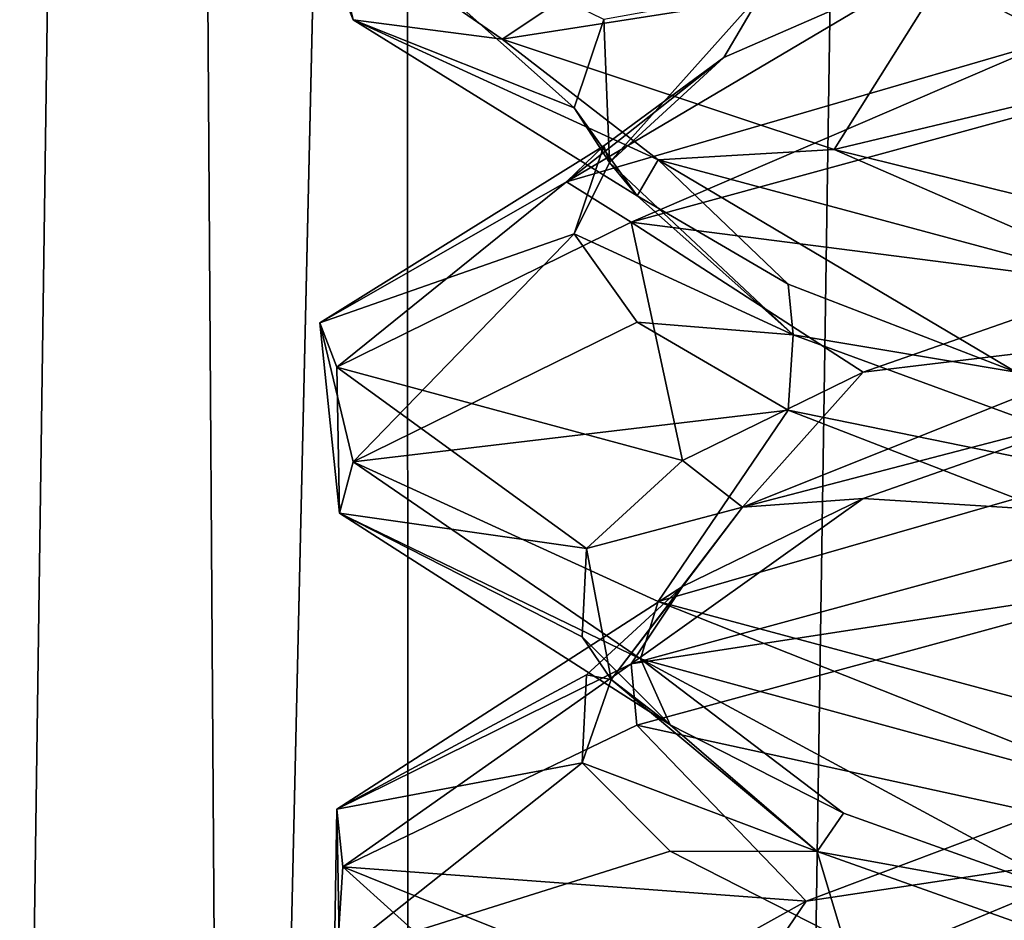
# Model space of a CAD drawing. Header units: millimetres. Extents: x -36.5 to 36.5, y -8.8 to 41.6.
# Tile 211 of 256: x -1.777 to -0.802, y 23.661 to 24.553. Entities that reach past the tile are written whole.
import ezdxf

# ---------------------------------------------------------------- set-up
doc = ezdxf.new("R2010")
doc.units = ezdxf.units.MM
doc.header["$LTSCALE"] = 65.185185
for name, color, linetype in [('166', 7, 'CONTINUOUS'), ('181', 7, 'CONTINUOUS'), ('182', 7, 'CONTINUOUS'), ('194', 7, 'CONTINUOUS'), ('195', 7, 'CONTINUOUS'), ('20', 7, 'CONTINUOUS'), ('205', 7, 'CONTINUOUS'), ('206', 7, 'CONTINUOUS'), ('207', 7, 'CONTINUOUS'), ('208', 7, 'CONTINUOUS'), ('21', 7, 'CONTINUOUS'), ('226', 7, 'CONTINUOUS'), ('227', 7, 'CONTINUOUS'), ('228', 7, 'CONTINUOUS'), ('33', 7, 'CONTINUOUS'), ('34', 7, 'CONTINUOUS'), ('44', 7, 'CONTINUOUS'), ('45', 7, 'CONTINUOUS'), ('46', 7, 'CONTINUOUS'), ('47', 7, 'CONTINUOUS'), ('5', 7, 'CONTINUOUS'), ('548', 7, 'CONTINUOUS'), ('553', 7, 'CONTINUOUS'), ('65', 7, 'CONTINUOUS'), ('66', 7, 'CONTINUOUS'), ('67', 7, 'CONTINUOUS')]:
    doc.layers.add(name, color=color, linetype=linetype)

msp = doc.modelspace()

# ---------------------------------------------------------------- linework, layer by layer
at = {"layer": '166', "color": 7, "linetype": 'Continuous'}
for points in [[(-1.47973, 24.68989, -10.75424), (-1.49154, 24.66617, -11.15913), (-1.44672, 24.55241, -11.39622), (-1.47973, 24.68989, -10.75424)], [(-1.49154, 24.66617, -11.15913), (-1.29904, 24.53333, -11.75), (-1.44672, 24.55241, -11.39622), (-1.49154, 24.66617, -11.15913)], [(-1.44672, 24.55241, -11.39622), (-1.29904, 24.53333, -11.75), (-1.14472, 24.41385, -11.96934), (-1.44672, 24.55241, -11.39622)], [(-1.29904, 24.53333, -11.75), (-0.97031, 24.42392, -12.1439), (-1.14472, 24.41385, -11.96934), (-1.29904, 24.53333, -11.75)], [(-1.17146, 24.35222, -10.06315), (-0.75, 24.53333, -9.70096), (-1.23551, 24.39192, -10.1494), (-1.17146, 24.35222, -10.06315)], [(-0.63966, 24.49727, -9.64323), (-0.75, 24.53333, -9.70096), (-1.17146, 24.35222, -10.06315), (-0.63966, 24.49727, -9.64323)], [(-1.14472, 24.41385, -11.96934), (-0.97031, 24.42392, -12.1439), (-0.62779, 24.27495, -12.36231), (-1.14472, 24.41385, -11.96934)], [(-0.97031, 24.42392, -12.1439), (-0.51648, 24.31189, -12.40828), (-0.62779, 24.27495, -12.36231), (-0.97031, 24.42392, -12.1439)], [(-1.47973, 24.25239, -10.75424), (-1.46293, 24.20841, -10.66859), (-1.23551, 24.39192, -10.1494), (-1.47973, 24.25239, -10.75424)], [(-1.46293, 24.20841, -10.66859), (-1.17146, 24.35222, -10.06315), (-1.23551, 24.39192, -10.1494), (-1.46293, 24.20841, -10.66859)], [(-1.46004, 24.06386, -11.34392), (-1.46293, 24.20841, -10.66859), (-1.47973, 24.25239, -10.75424), (-1.46004, 24.06386, -11.34392)], [(-1.44672, 24.11491, -11.39622), (-1.46004, 24.06386, -11.34392), (-1.47973, 24.25239, -10.75424), (-1.44672, 24.11491, -11.39622)], [(-1.16212, 23.91962, -11.94841), (-1.46004, 24.06386, -11.34392), (-1.44672, 24.11491, -11.39622), (-1.16212, 23.91962, -11.94841)], [(-1.14472, 23.97635, -11.96934), (-1.16212, 23.91962, -11.94841), (-1.44672, 24.11491, -11.39622), (-1.14472, 23.97635, -11.96934)], [(-1.17137, 23.91476, -10.06303), (-0.64598, 23.99578, -9.64622), (-0.63966, 24.05977, -9.64322), (-1.17137, 23.91476, -10.06303)], [(-1.16574, 23.85416, -10.05605), (-0.64598, 23.99578, -9.64622), (-1.17137, 23.91476, -10.06303), (-1.16574, 23.85416, -10.05605)], [(-0.64761, 23.7796, -12.353), (-1.16212, 23.91962, -11.94841), (-1.14472, 23.97635, -11.96934), (-0.64761, 23.7796, -12.353)], [(-0.62779, 23.83745, -12.36231), (-0.64761, 23.7796, -12.353), (-1.14472, 23.97635, -11.96934), (-0.62779, 23.83745, -12.36231)], [(-1.46285, 23.77099, -10.66825), (-1.45701, 23.71389, -10.64345), (-1.17137, 23.91476, -10.06303), (-1.46285, 23.77099, -10.66825)], [(-1.45701, 23.71389, -10.64345), (-1.16574, 23.85416, -10.05605), (-1.17137, 23.91476, -10.06303), (-1.45701, 23.71389, -10.64345)], [(-1.46623, 23.56983, -11.31648), (-1.45701, 23.71389, -10.64345), (-1.46285, 23.77099, -10.66825), (-1.46623, 23.56983, -11.31648)], [(-1.46007, 23.62639, -11.34382), (-1.46623, 23.56983, -11.31648), (-1.46285, 23.77099, -10.66825), (-1.46007, 23.62639, -11.34382)]]:
    msp.add_3dface(points, dxfattribs=at)
at = {"layer": '181', "color": 7, "linetype": 'Continuous'}
for points in [[(-0.85839, 24.60228, -11.88006), (-1.29904, 24.53333, -11.75), (-1.06466, 24.68958, -11.61468), (-0.85839, 24.60228, -11.88006)], [(-0.97031, 24.42392, -12.1439), (-1.29904, 24.53333, -11.75), (-0.85839, 24.60228, -11.88006), (-0.97031, 24.42392, -12.1439)], [(-0.58795, 24.51498, -12.07966), (-0.97031, 24.42392, -12.1439), (-0.85839, 24.60228, -11.88006), (-0.58795, 24.51498, -12.07966)], [(-0.51648, 24.31189, -12.40828), (-0.97031, 24.42392, -12.1439), (-0.58795, 24.51498, -12.07966), (-0.51648, 24.31189, -12.40828)]]:
    msp.add_3dface(points, dxfattribs=at)
at = {"layer": '182', "color": 7, "linetype": 'Continuous'}
msp.add_3dface([(-0.58795, 24.51498, -12.07966), (-0.85839, 24.60228, -11.88006), (-0.58401, 24.58154, -12.0406), (-0.58795, 24.51498, -12.07966)], dxfattribs=at)
at = {"layer": '194', "color": 7, "linetype": 'Continuous'}
for points in [[(-0.99817, 23.67966, -10.28236), (-0.67048, 23.72883, -10.0129), (-0.7665, 23.76696, -10.03884), (-0.99817, 23.67966, -10.28236)], [(-1.08046, 23.55828, -10.4935), (-0.7665, 23.64196, -10.03884), (-0.67048, 23.72883, -10.0129), (-1.08046, 23.55828, -10.4935)], [(-1.08046, 23.55828, -10.4935), (-0.67048, 23.72883, -10.0129), (-0.99817, 23.67966, -10.28236), (-1.08046, 23.55828, -10.4935)], [(-1.15523, 23.59236, -10.57953), (-1.08046, 23.55828, -10.4935), (-0.99817, 23.67966, -10.28236), (-1.15523, 23.59236, -10.57953)]]:
    msp.add_3dface(points, dxfattribs=at)
at = {"layer": '195', "color": 7, "linetype": 'Continuous'}
for points in [[(-0.64598, 23.99578, -9.64622), (-1.16574, 23.85416, -10.05605), (-0.7665, 23.76696, -10.03884), (-0.64598, 23.99578, -9.64622)], [(-1.16574, 23.85416, -10.05605), (-1.45701, 23.71389, -10.64345), (-0.99817, 23.67966, -10.28236), (-1.16574, 23.85416, -10.05605)], [(-1.16574, 23.85416, -10.05605), (-0.99817, 23.67966, -10.28236), (-0.7665, 23.76696, -10.03884), (-1.16574, 23.85416, -10.05605)], [(-1.45701, 23.71389, -10.64345), (-1.46623, 23.56983, -11.31648), (-1.22593, 23.50506, -10.90813), (-1.45701, 23.71389, -10.64345)], [(-1.45701, 23.71389, -10.64345), (-1.22593, 23.50506, -10.90813), (-1.15523, 23.59236, -10.57953), (-1.45701, 23.71389, -10.64345)], [(-1.45701, 23.71389, -10.64345), (-1.15523, 23.59236, -10.57953), (-0.99817, 23.67966, -10.28236), (-1.45701, 23.71389, -10.64345)]]:
    msp.add_3dface(points, dxfattribs=at)
at = {"layer": '20', "color": 7, "linetype": 'Continuous'}
for points in [[(-0.85839, 24.60228, 10.11994), (-1.29904, 24.53333, 10.25), (-1.06466, 24.68958, 10.38532), (-0.85839, 24.60228, 10.11994)], [(-0.97031, 24.42392, 9.8561), (-1.29904, 24.53333, 10.25), (-0.85839, 24.60228, 10.11994), (-0.97031, 24.42392, 9.8561)], [(-0.58795, 24.51498, 9.92034), (-0.97031, 24.42392, 9.8561), (-0.85839, 24.60228, 10.11994), (-0.58795, 24.51498, 9.92034)], [(-0.51648, 24.31189, 9.59172), (-0.97031, 24.42392, 9.8561), (-0.58795, 24.51498, 9.92034), (-0.51648, 24.31189, 9.59172)]]:
    msp.add_3dface(points, dxfattribs=at)
at = {"layer": '205', "color": 7, "linetype": 'Continuous'}
for points in [[(-0.94175, 24.07847, -10.20978), (-0.63966, 24.05977, -9.64322), (-0.69253, 24.16577, -9.98425), (-0.94175, 24.07847, -10.20978)], [(-1.17137, 23.91476, -10.06303), (-0.63966, 24.05977, -9.64322), (-0.94175, 24.07847, -10.20978), (-1.17137, 23.91476, -10.06303)], [(-1.12058, 23.99117, -10.49438), (-1.17137, 23.91476, -10.06303), (-0.94175, 24.07847, -10.20978), (-1.12058, 23.99117, -10.49438)], [(-1.46285, 23.77099, -10.66825), (-1.17137, 23.91476, -10.06303), (-1.12058, 23.99117, -10.49438), (-1.46285, 23.77099, -10.66825)], [(-1.21564, 23.90387, -10.81677), (-1.46285, 23.77099, -10.66825), (-1.12058, 23.99117, -10.49438), (-1.21564, 23.90387, -10.81677)], [(-1.21983, 23.81657, -11.15286), (-1.46285, 23.77099, -10.66825), (-1.21564, 23.90387, -10.81677), (-1.21983, 23.81657, -11.15286)], [(-1.46007, 23.62639, -11.34382), (-1.46285, 23.77099, -10.66825), (-1.21983, 23.81657, -11.15286), (-1.46007, 23.62639, -11.34382)], [(-1.13283, 23.72927, -11.47753), (-1.46007, 23.62639, -11.34382), (-1.21983, 23.81657, -11.15286), (-1.13283, 23.72927, -11.47753)], [(-0.96116, 23.64196, -11.7665), (-1.46007, 23.62639, -11.34382), (-1.13283, 23.72927, -11.47753), (-0.96116, 23.64196, -11.7665)]]:
    msp.add_3dface(points, dxfattribs=at)
at = {"layer": '206', "color": 7, "linetype": 'Continuous'}
for points in [[(-0.94175, 24.20347, -10.20978), (-0.63399, 24.24046, -9.98907), (-0.69253, 24.29077, -9.98425), (-0.94175, 24.20347, -10.20978)], [(-1.06124, 24.06991, -10.45438), (-0.69253, 24.16577, -9.98425), (-0.63399, 24.24046, -9.98907), (-1.06124, 24.06991, -10.45438)], [(-1.06124, 24.06991, -10.45438), (-0.63399, 24.24046, -9.98907), (-0.94175, 24.20347, -10.20978), (-1.06124, 24.06991, -10.45438)], [(-1.12058, 24.11617, -10.49438), (-1.06124, 24.06991, -10.45438), (-0.94175, 24.20347, -10.20978), (-1.12058, 24.11617, -10.49438)], [(-0.94175, 24.07847, -10.20978), (-0.69253, 24.16577, -9.98425), (-1.06124, 24.06991, -10.45438), (-0.94175, 24.07847, -10.20978)], [(-1.21564, 24.02887, -10.81677), (-1.06124, 24.06991, -10.45438), (-1.12058, 24.11617, -10.49438), (-1.21564, 24.02887, -10.81677)], [(-1.12058, 23.99117, -10.49438), (-0.94175, 24.07847, -10.20978), (-1.06124, 24.06991, -10.45438), (-1.12058, 23.99117, -10.49438)], [(-1.19107, 23.89937, -11.07261), (-1.06124, 24.06991, -10.45438), (-1.21564, 24.02887, -10.81677), (-1.19107, 23.89937, -11.07261)], [(-1.19107, 23.89937, -11.07261), (-1.12058, 23.99117, -10.49438), (-1.06124, 24.06991, -10.45438), (-1.19107, 23.89937, -11.07261)], [(-1.21983, 23.94157, -11.15286), (-1.19107, 23.89937, -11.07261), (-1.21564, 24.02887, -10.81677), (-1.21983, 23.94157, -11.15286)], [(-1.21564, 23.90387, -10.81677), (-1.12058, 23.99117, -10.49438), (-1.19107, 23.89937, -11.07261), (-1.21564, 23.90387, -10.81677)], [(-1.13283, 23.85427, -11.47753), (-1.19107, 23.89937, -11.07261), (-1.21983, 23.94157, -11.15286), (-1.13283, 23.85427, -11.47753)], [(-1.21983, 23.81657, -11.15286), (-1.21564, 23.90387, -10.81677), (-1.19107, 23.89937, -11.07261), (-1.21983, 23.81657, -11.15286)], [(-0.9871, 23.72883, -11.67048), (-1.21983, 23.81657, -11.15286), (-1.19107, 23.89937, -11.07261), (-0.9871, 23.72883, -11.67048)], [(-0.9871, 23.72883, -11.67048), (-1.19107, 23.89937, -11.07261), (-1.13283, 23.85427, -11.47753), (-0.9871, 23.72883, -11.67048)], [(-0.96116, 23.76696, -11.7665), (-0.9871, 23.72883, -11.67048), (-1.13283, 23.85427, -11.47753), (-0.96116, 23.76696, -11.7665)], [(-1.13283, 23.72927, -11.47753), (-1.21983, 23.81657, -11.15286), (-0.9871, 23.72883, -11.67048), (-1.13283, 23.72927, -11.47753)], [(-0.71764, 23.67966, -11.99817), (-0.9871, 23.72883, -11.67048), (-0.96116, 23.76696, -11.7665), (-0.71764, 23.67966, -11.99817)], [(-0.96116, 23.64196, -11.7665), (-1.13283, 23.72927, -11.47753), (-0.9871, 23.72883, -11.67048), (-0.96116, 23.64196, -11.7665)], [(-0.5065, 23.55828, -12.08046), (-0.96116, 23.64196, -11.7665), (-0.9871, 23.72883, -11.67048), (-0.5065, 23.55828, -12.08046)], [(-0.5065, 23.55828, -12.08046), (-0.9871, 23.72883, -11.67048), (-0.71764, 23.67966, -11.99817), (-0.5065, 23.55828, -12.08046)]]:
    msp.add_3dface(points, dxfattribs=at)
at = {"layer": '207', "color": 7, "linetype": 'Continuous'}
for points in [[(-0.63966, 24.49727, -9.64323), (-1.17146, 24.35222, -10.06315), (-0.69253, 24.29077, -9.98425), (-0.63966, 24.49727, -9.64323)], [(-1.17146, 24.35222, -10.06315), (-1.46293, 24.20841, -10.66859), (-1.12058, 24.11617, -10.49438), (-1.17146, 24.35222, -10.06315)], [(-1.17146, 24.35222, -10.06315), (-1.12058, 24.11617, -10.49438), (-0.94175, 24.20347, -10.20978), (-1.17146, 24.35222, -10.06315)], [(-1.17146, 24.35222, -10.06315), (-0.94175, 24.20347, -10.20978), (-0.69253, 24.29077, -9.98425), (-1.17146, 24.35222, -10.06315)], [(-1.46293, 24.20841, -10.66859), (-1.46004, 24.06386, -11.34392), (-1.21564, 24.02887, -10.81677), (-1.46293, 24.20841, -10.66859)], [(-1.46293, 24.20841, -10.66859), (-1.21564, 24.02887, -10.81677), (-1.12058, 24.11617, -10.49438), (-1.46293, 24.20841, -10.66859)], [(-1.46004, 24.06386, -11.34392), (-1.16212, 23.91962, -11.94841), (-1.13283, 23.85427, -11.47753), (-1.46004, 24.06386, -11.34392)], [(-1.46004, 24.06386, -11.34392), (-1.13283, 23.85427, -11.47753), (-1.21983, 23.94157, -11.15286), (-1.46004, 24.06386, -11.34392)], [(-1.46004, 24.06386, -11.34392), (-1.21983, 23.94157, -11.15286), (-1.21564, 24.02887, -10.81677), (-1.46004, 24.06386, -11.34392)], [(-1.16212, 23.91962, -11.94841), (-0.64761, 23.7796, -12.353), (-0.71764, 23.67966, -11.99817), (-1.16212, 23.91962, -11.94841)], [(-1.16212, 23.91962, -11.94841), (-0.71764, 23.67966, -11.99817), (-0.96116, 23.76696, -11.7665), (-1.16212, 23.91962, -11.94841)], [(-1.16212, 23.91962, -11.94841), (-0.96116, 23.76696, -11.7665), (-1.13283, 23.85427, -11.47753), (-1.16212, 23.91962, -11.94841)]]:
    msp.add_3dface(points, dxfattribs=at)
at = {"layer": '208', "color": 7, "linetype": 'Continuous'}
msp.add_3dface([(-1.29904, 24.53333, -11.75), (-1.49154, 24.66617, -11.15913), (-1.06466, 24.68958, -11.61468), (-1.29904, 24.53333, -11.75)], dxfattribs=at)
at = {"layer": '21', "color": 7, "linetype": 'Continuous'}
msp.add_3dface([(-0.58795, 24.51498, 9.92034), (-0.85839, 24.60228, 10.11994), (-0.58401, 24.58154, 9.9594), (-0.58795, 24.51498, 9.92034)], dxfattribs=at)
at = {"layer": '226', "color": 7, "linetype": 'Continuous'}
for points in [[(-0.88006, 24.60228, -10.14161), (-0.75, 24.53333, -9.70096), (-0.61468, 24.68958, -9.93534), (-0.88006, 24.60228, -10.14161)], [(-1.23551, 24.39192, -10.1494), (-0.75, 24.53333, -9.70096), (-0.88006, 24.60228, -10.14161), (-1.23551, 24.39192, -10.1494)], [(-1.07966, 24.51498, -10.41205), (-1.23551, 24.39192, -10.1494), (-0.88006, 24.60228, -10.14161), (-1.07966, 24.51498, -10.41205)], [(-1.19854, 24.42768, -10.72644), (-1.23551, 24.39192, -10.1494), (-1.07966, 24.51498, -10.41205), (-1.19854, 24.42768, -10.72644)], [(-1.47973, 24.25239, -10.75424), (-1.23551, 24.39192, -10.1494), (-1.19854, 24.42768, -10.72644), (-1.47973, 24.25239, -10.75424)], [(-1.22784, 24.34038, -11.06128), (-1.47973, 24.25239, -10.75424), (-1.19854, 24.42768, -10.72644), (-1.22784, 24.34038, -11.06128)], [(-1.44672, 24.11491, -11.39622), (-1.47973, 24.25239, -10.75424), (-1.22784, 24.34038, -11.06128), (-1.44672, 24.11491, -11.39622)], [(-1.16535, 24.25308, -11.39154), (-1.44672, 24.11491, -11.39622), (-1.22784, 24.34038, -11.06128), (-1.16535, 24.25308, -11.39154)], [(-1.01575, 24.16577, -11.69253), (-1.44672, 24.11491, -11.39622), (-1.16535, 24.25308, -11.39154), (-1.01575, 24.16577, -11.69253)], [(-1.14472, 23.97635, -11.96934), (-1.44672, 24.11491, -11.39622), (-1.01575, 24.16577, -11.69253), (-1.14472, 23.97635, -11.96934)], [(-0.79022, 24.07847, -11.94175), (-1.14472, 23.97635, -11.96934), (-1.01575, 24.16577, -11.69253), (-0.79022, 24.07847, -11.94175)], [(-0.62779, 23.83745, -12.36231), (-1.14472, 23.97635, -11.96934), (-0.79022, 24.07847, -11.94175), (-0.62779, 23.83745, -12.36231)]]:
    msp.add_3dface(points, dxfattribs=at)
at = {"layer": '227', "color": 7, "linetype": 'Continuous'}
for points in [[(-1.07966, 24.51498, -10.41205), (-0.88006, 24.60228, -10.14161), (-1.0406, 24.58154, -10.41599), (-1.07966, 24.51498, -10.41205)], [(-1.19293, 24.411, -11.02906), (-1.0406, 24.58154, -10.41599), (-1.19854, 24.55268, -10.72644), (-1.19293, 24.411, -11.02906)], [(-1.19293, 24.411, -11.02906), (-1.07966, 24.51498, -10.41205), (-1.0406, 24.58154, -10.41599), (-1.19293, 24.411, -11.02906)], [(-1.22784, 24.46538, -11.06128), (-1.19293, 24.411, -11.02906), (-1.19854, 24.55268, -10.72644), (-1.22784, 24.46538, -11.06128)], [(-1.19854, 24.42768, -10.72644), (-1.07966, 24.51498, -10.41205), (-1.19293, 24.411, -11.02906), (-1.19854, 24.42768, -10.72644)], [(-1.16535, 24.37808, -11.39154), (-1.19293, 24.411, -11.02906), (-1.22784, 24.46538, -11.06128), (-1.16535, 24.37808, -11.39154)], [(-1.22784, 24.34038, -11.06128), (-1.19854, 24.42768, -10.72644), (-1.19293, 24.411, -11.02906), (-1.22784, 24.34038, -11.06128)], [(-1.01093, 24.24046, -11.63399), (-1.22784, 24.34038, -11.06128), (-1.19293, 24.411, -11.02906), (-1.01093, 24.24046, -11.63399)], [(-1.01093, 24.24046, -11.63399), (-1.19293, 24.411, -11.02906), (-1.16535, 24.37808, -11.39154), (-1.01093, 24.24046, -11.63399)], [(-1.01575, 24.29077, -11.69253), (-1.01093, 24.24046, -11.63399), (-1.16535, 24.37808, -11.39154), (-1.01575, 24.29077, -11.69253)], [(-1.16535, 24.25308, -11.39154), (-1.22784, 24.34038, -11.06128), (-1.01093, 24.24046, -11.63399), (-1.16535, 24.25308, -11.39154)], [(-0.79022, 24.20347, -11.94175), (-1.01093, 24.24046, -11.63399), (-1.01575, 24.29077, -11.69253), (-0.79022, 24.20347, -11.94175)], [(-1.01575, 24.16577, -11.69253), (-1.16535, 24.25308, -11.39154), (-1.01093, 24.24046, -11.63399), (-1.01575, 24.16577, -11.69253)], [(-0.54562, 24.06991, -12.06124), (-1.01575, 24.16577, -11.69253), (-1.01093, 24.24046, -11.63399), (-0.54562, 24.06991, -12.06124)], [(-0.54562, 24.06991, -12.06124), (-1.01093, 24.24046, -11.63399), (-0.79022, 24.20347, -11.94175), (-0.54562, 24.06991, -12.06124)], [(-0.79022, 24.07847, -11.94175), (-1.01575, 24.16577, -11.69253), (-0.54562, 24.06991, -12.06124), (-0.79022, 24.07847, -11.94175)]]:
    msp.add_3dface(points, dxfattribs=at)
at = {"layer": '228', "color": 7, "linetype": 'Continuous'}
for points in [[(-1.47973, 24.68989, -10.75424), (-1.44672, 24.55241, -11.39622), (-1.22784, 24.46538, -11.06128), (-1.47973, 24.68989, -10.75424)], [(-1.47973, 24.68989, -10.75424), (-1.22784, 24.46538, -11.06128), (-1.19854, 24.55268, -10.72644), (-1.47973, 24.68989, -10.75424)], [(-1.44672, 24.55241, -11.39622), (-1.14472, 24.41385, -11.96934), (-1.16535, 24.37808, -11.39154), (-1.44672, 24.55241, -11.39622)], [(-1.44672, 24.55241, -11.39622), (-1.16535, 24.37808, -11.39154), (-1.22784, 24.46538, -11.06128), (-1.44672, 24.55241, -11.39622)], [(-1.14472, 24.41385, -11.96934), (-1.01575, 24.29077, -11.69253), (-1.16535, 24.37808, -11.39154), (-1.14472, 24.41385, -11.96934)], [(-1.14472, 24.41385, -11.96934), (-0.62779, 24.27495, -12.36231), (-0.79022, 24.20347, -11.94175), (-1.14472, 24.41385, -11.96934)], [(-1.14472, 24.41385, -11.96934), (-0.79022, 24.20347, -11.94175), (-1.01575, 24.29077, -11.69253), (-1.14472, 24.41385, -11.96934)]]:
    msp.add_3dface(points, dxfattribs=at)
at = {"layer": '33', "color": 7, "linetype": 'Continuous'}
for points in [[(-0.99817, 23.67966, 11.71764), (-0.67048, 23.72883, 11.9871), (-0.7665, 23.76696, 11.96116), (-0.99817, 23.67966, 11.71764)], [(-1.08046, 23.55828, 11.5065), (-0.7665, 23.64196, 11.96116), (-0.67048, 23.72883, 11.9871), (-1.08046, 23.55828, 11.5065)], [(-1.08046, 23.55828, 11.5065), (-0.67048, 23.72883, 11.9871), (-0.99817, 23.67966, 11.71764), (-1.08046, 23.55828, 11.5065)], [(-1.15523, 23.59236, 11.42047), (-1.08046, 23.55828, 11.5065), (-0.99817, 23.67966, 11.71764), (-1.15523, 23.59236, 11.42047)]]:
    msp.add_3dface(points, dxfattribs=at)
at = {"layer": '34', "color": 7, "linetype": 'Continuous'}
for points in [[(-0.64598, 23.99578, 12.35378), (-1.16574, 23.85416, 11.94395), (-0.7665, 23.76696, 11.96116), (-0.64598, 23.99578, 12.35378)], [(-1.16574, 23.85416, 11.94395), (-1.45701, 23.71389, 11.35655), (-0.99817, 23.67966, 11.71764), (-1.16574, 23.85416, 11.94395)], [(-1.16574, 23.85416, 11.94395), (-0.99817, 23.67966, 11.71764), (-0.7665, 23.76696, 11.96116), (-1.16574, 23.85416, 11.94395)], [(-1.45701, 23.71389, 11.35655), (-1.46623, 23.56983, 10.68352), (-1.22593, 23.50506, 11.09187), (-1.45701, 23.71389, 11.35655)], [(-1.45701, 23.71389, 11.35655), (-1.22593, 23.50506, 11.09187), (-1.15523, 23.59236, 11.42047), (-1.45701, 23.71389, 11.35655)], [(-1.45701, 23.71389, 11.35655), (-1.15523, 23.59236, 11.42047), (-0.99817, 23.67966, 11.71764), (-1.45701, 23.71389, 11.35655)]]:
    msp.add_3dface(points, dxfattribs=at)
at = {"layer": '44', "color": 7, "linetype": 'Continuous'}
for points in [[(-0.94175, 24.07847, 11.79022), (-0.63966, 24.05977, 12.35678), (-0.69253, 24.16577, 12.01575), (-0.94175, 24.07847, 11.79022)], [(-1.17137, 23.91476, 11.93697), (-0.63966, 24.05977, 12.35678), (-0.94175, 24.07847, 11.79022), (-1.17137, 23.91476, 11.93697)], [(-1.12058, 23.99117, 11.50562), (-1.17137, 23.91476, 11.93697), (-0.94175, 24.07847, 11.79022), (-1.12058, 23.99117, 11.50562)], [(-1.46285, 23.77099, 11.33175), (-1.17137, 23.91476, 11.93697), (-1.12058, 23.99117, 11.50562), (-1.46285, 23.77099, 11.33175)], [(-1.21564, 23.90387, 11.18323), (-1.46285, 23.77099, 11.33175), (-1.12058, 23.99117, 11.50562), (-1.21564, 23.90387, 11.18323)], [(-1.21983, 23.81657, 10.84714), (-1.46285, 23.77099, 11.33175), (-1.21564, 23.90387, 11.18323), (-1.21983, 23.81657, 10.84714)], [(-1.46007, 23.62639, 10.65618), (-1.46285, 23.77099, 11.33175), (-1.21983, 23.81657, 10.84714), (-1.46007, 23.62639, 10.65618)], [(-1.13283, 23.72927, 10.52247), (-1.46007, 23.62639, 10.65618), (-1.21983, 23.81657, 10.84714), (-1.13283, 23.72927, 10.52247)], [(-0.96116, 23.64196, 10.2335), (-1.46007, 23.62639, 10.65618), (-1.13283, 23.72927, 10.52247), (-0.96116, 23.64196, 10.2335)]]:
    msp.add_3dface(points, dxfattribs=at)
at = {"layer": '45', "color": 7, "linetype": 'Continuous'}
for points in [[(-0.94175, 24.20347, 11.79022), (-0.63399, 24.24046, 12.01093), (-0.69253, 24.29077, 12.01575), (-0.94175, 24.20347, 11.79022)], [(-1.06124, 24.06991, 11.54562), (-0.69253, 24.16577, 12.01575), (-0.63399, 24.24046, 12.01093), (-1.06124, 24.06991, 11.54562)], [(-1.06124, 24.06991, 11.54562), (-0.63399, 24.24046, 12.01093), (-0.94175, 24.20347, 11.79022), (-1.06124, 24.06991, 11.54562)], [(-1.12058, 24.11617, 11.50562), (-1.06124, 24.06991, 11.54562), (-0.94175, 24.20347, 11.79022), (-1.12058, 24.11617, 11.50562)], [(-0.94175, 24.07847, 11.79022), (-0.69253, 24.16577, 12.01575), (-1.06124, 24.06991, 11.54562), (-0.94175, 24.07847, 11.79022)], [(-1.21564, 24.02887, 11.18323), (-1.06124, 24.06991, 11.54562), (-1.12058, 24.11617, 11.50562), (-1.21564, 24.02887, 11.18323)], [(-1.12058, 23.99117, 11.50562), (-0.94175, 24.07847, 11.79022), (-1.06124, 24.06991, 11.54562), (-1.12058, 23.99117, 11.50562)], [(-1.19107, 23.89937, 10.92739), (-1.06124, 24.06991, 11.54562), (-1.21564, 24.02887, 11.18323), (-1.19107, 23.89937, 10.92739)], [(-1.19107, 23.89937, 10.92739), (-1.12058, 23.99117, 11.50562), (-1.06124, 24.06991, 11.54562), (-1.19107, 23.89937, 10.92739)], [(-1.21983, 23.94157, 10.84714), (-1.19107, 23.89937, 10.92739), (-1.21564, 24.02887, 11.18323), (-1.21983, 23.94157, 10.84714)], [(-1.21564, 23.90387, 11.18323), (-1.12058, 23.99117, 11.50562), (-1.19107, 23.89937, 10.92739), (-1.21564, 23.90387, 11.18323)], [(-1.13283, 23.85427, 10.52247), (-1.19107, 23.89937, 10.92739), (-1.21983, 23.94157, 10.84714), (-1.13283, 23.85427, 10.52247)], [(-1.21983, 23.81657, 10.84714), (-1.21564, 23.90387, 11.18323), (-1.19107, 23.89937, 10.92739), (-1.21983, 23.81657, 10.84714)], [(-0.9871, 23.72883, 10.32952), (-1.21983, 23.81657, 10.84714), (-1.19107, 23.89937, 10.92739), (-0.9871, 23.72883, 10.32952)], [(-0.9871, 23.72883, 10.32952), (-1.19107, 23.89937, 10.92739), (-1.13283, 23.85427, 10.52247), (-0.9871, 23.72883, 10.32952)], [(-0.96116, 23.76696, 10.2335), (-0.9871, 23.72883, 10.32952), (-1.13283, 23.85427, 10.52247), (-0.96116, 23.76696, 10.2335)], [(-1.13283, 23.72927, 10.52247), (-1.21983, 23.81657, 10.84714), (-0.9871, 23.72883, 10.32952), (-1.13283, 23.72927, 10.52247)], [(-0.71764, 23.67966, 10.00183), (-0.9871, 23.72883, 10.32952), (-0.96116, 23.76696, 10.2335), (-0.71764, 23.67966, 10.00183)], [(-0.96116, 23.64196, 10.2335), (-1.13283, 23.72927, 10.52247), (-0.9871, 23.72883, 10.32952), (-0.96116, 23.64196, 10.2335)], [(-0.5065, 23.55828, 9.91954), (-0.96116, 23.64196, 10.2335), (-0.9871, 23.72883, 10.32952), (-0.5065, 23.55828, 9.91954)], [(-0.5065, 23.55828, 9.91954), (-0.9871, 23.72883, 10.32952), (-0.71764, 23.67966, 10.00183), (-0.5065, 23.55828, 9.91954)]]:
    msp.add_3dface(points, dxfattribs=at)
at = {"layer": '46', "color": 7, "linetype": 'Continuous'}
for points in [[(-0.63966, 24.49727, 12.35677), (-1.17146, 24.35222, 11.93685), (-0.69253, 24.29077, 12.01575), (-0.63966, 24.49727, 12.35677)], [(-1.17146, 24.35222, 11.93685), (-1.46293, 24.20841, 11.33141), (-1.12058, 24.11617, 11.50562), (-1.17146, 24.35222, 11.93685)], [(-1.17146, 24.35222, 11.93685), (-1.12058, 24.11617, 11.50562), (-0.94175, 24.20347, 11.79022), (-1.17146, 24.35222, 11.93685)], [(-1.17146, 24.35222, 11.93685), (-0.94175, 24.20347, 11.79022), (-0.69253, 24.29077, 12.01575), (-1.17146, 24.35222, 11.93685)], [(-1.46293, 24.20841, 11.33141), (-1.46004, 24.06386, 10.65608), (-1.21564, 24.02887, 11.18323), (-1.46293, 24.20841, 11.33141)], [(-1.46293, 24.20841, 11.33141), (-1.21564, 24.02887, 11.18323), (-1.12058, 24.11617, 11.50562), (-1.46293, 24.20841, 11.33141)], [(-1.46004, 24.06386, 10.65608), (-1.16212, 23.91962, 10.05159), (-1.13283, 23.85427, 10.52247), (-1.46004, 24.06386, 10.65608)], [(-1.46004, 24.06386, 10.65608), (-1.13283, 23.85427, 10.52247), (-1.21983, 23.94157, 10.84714), (-1.46004, 24.06386, 10.65608)], [(-1.46004, 24.06386, 10.65608), (-1.21983, 23.94157, 10.84714), (-1.21564, 24.02887, 11.18323), (-1.46004, 24.06386, 10.65608)], [(-1.16212, 23.91962, 10.05159), (-0.64761, 23.7796, 9.647), (-0.71764, 23.67966, 10.00183), (-1.16212, 23.91962, 10.05159)], [(-1.16212, 23.91962, 10.05159), (-0.71764, 23.67966, 10.00183), (-0.96116, 23.76696, 10.2335), (-1.16212, 23.91962, 10.05159)], [(-1.16212, 23.91962, 10.05159), (-0.96116, 23.76696, 10.2335), (-1.13283, 23.85427, 10.52247), (-1.16212, 23.91962, 10.05159)]]:
    msp.add_3dface(points, dxfattribs=at)
at = {"layer": '47', "color": 7, "linetype": 'Continuous'}
msp.add_3dface([(-1.29904, 24.53333, 10.25), (-1.49154, 24.66617, 10.84087), (-1.06466, 24.68958, 10.38532), (-1.29904, 24.53333, 10.25)], dxfattribs=at)
at = {"layer": '5', "color": 7, "linetype": 'Continuous'}
for points in [[(-1.47973, 24.68989, 11.24576), (-1.49154, 24.66617, 10.84087), (-1.44672, 24.55241, 10.60378), (-1.47973, 24.68989, 11.24576)], [(-1.49154, 24.66617, 10.84087), (-1.29904, 24.53333, 10.25), (-1.44672, 24.55241, 10.60378), (-1.49154, 24.66617, 10.84087)], [(-1.44672, 24.55241, 10.60378), (-1.29904, 24.53333, 10.25), (-1.14472, 24.41385, 10.03066), (-1.44672, 24.55241, 10.60378)], [(-1.29904, 24.53333, 10.25), (-0.97031, 24.42392, 9.8561), (-1.14472, 24.41385, 10.03066), (-1.29904, 24.53333, 10.25)], [(-1.17146, 24.35222, 11.93685), (-0.75, 24.53333, 12.29904), (-1.23551, 24.39192, 11.8506), (-1.17146, 24.35222, 11.93685)], [(-0.63966, 24.49727, 12.35677), (-0.75, 24.53333, 12.29904), (-1.17146, 24.35222, 11.93685), (-0.63966, 24.49727, 12.35677)], [(-1.14472, 24.41385, 10.03066), (-0.97031, 24.42392, 9.8561), (-0.62779, 24.27495, 9.63769), (-1.14472, 24.41385, 10.03066)], [(-0.97031, 24.42392, 9.8561), (-0.51648, 24.31189, 9.59172), (-0.62779, 24.27495, 9.63769), (-0.97031, 24.42392, 9.8561)], [(-1.47973, 24.25239, 11.24576), (-1.46293, 24.20841, 11.33141), (-1.23551, 24.39192, 11.8506), (-1.47973, 24.25239, 11.24576)], [(-1.46293, 24.20841, 11.33141), (-1.17146, 24.35222, 11.93685), (-1.23551, 24.39192, 11.8506), (-1.46293, 24.20841, 11.33141)], [(-1.46004, 24.06386, 10.65608), (-1.46293, 24.20841, 11.33141), (-1.47973, 24.25239, 11.24576), (-1.46004, 24.06386, 10.65608)], [(-1.44672, 24.11491, 10.60378), (-1.46004, 24.06386, 10.65608), (-1.47973, 24.25239, 11.24576), (-1.44672, 24.11491, 10.60378)], [(-1.16212, 23.91962, 10.05159), (-1.46004, 24.06386, 10.65608), (-1.44672, 24.11491, 10.60378), (-1.16212, 23.91962, 10.05159)], [(-1.14472, 23.97635, 10.03066), (-1.16212, 23.91962, 10.05159), (-1.44672, 24.11491, 10.60378), (-1.14472, 23.97635, 10.03066)], [(-1.17137, 23.91476, 11.93697), (-0.64598, 23.99578, 12.35378), (-0.63966, 24.05977, 12.35678), (-1.17137, 23.91476, 11.93697)], [(-1.16574, 23.85416, 11.94395), (-0.64598, 23.99578, 12.35378), (-1.17137, 23.91476, 11.93697), (-1.16574, 23.85416, 11.94395)], [(-0.64761, 23.7796, 9.647), (-1.16212, 23.91962, 10.05159), (-1.14472, 23.97635, 10.03066), (-0.64761, 23.7796, 9.647)], [(-0.62779, 23.83745, 9.63769), (-0.64761, 23.7796, 9.647), (-1.14472, 23.97635, 10.03066), (-0.62779, 23.83745, 9.63769)], [(-1.46285, 23.77099, 11.33175), (-1.45701, 23.71389, 11.35655), (-1.17137, 23.91476, 11.93697), (-1.46285, 23.77099, 11.33175)], [(-1.45701, 23.71389, 11.35655), (-1.16574, 23.85416, 11.94395), (-1.17137, 23.91476, 11.93697), (-1.45701, 23.71389, 11.35655)], [(-1.46623, 23.56983, 10.68352), (-1.45701, 23.71389, 11.35655), (-1.46285, 23.77099, 11.33175), (-1.46623, 23.56983, 10.68352)], [(-1.46007, 23.62639, 10.65618), (-1.46623, 23.56983, 10.68352), (-1.46285, 23.77099, 11.33175), (-1.46007, 23.62639, 10.65618)]]:
    msp.add_3dface(points, dxfattribs=at)
at = {"layer": '548', "color": 7, "linetype": 'Continuous'}
for points in [[(-2.14937, 28.59344, 9.12845), (-2.12944, -3.5, 9.10585), (-1.3944, 28.59924, 8.51441), (-2.14937, 28.59344, 9.12845)], [(-2.12944, -3.5, 9.10585), (-1.38263, -3.5, 8.50802), (-1.3944, 28.59924, 8.51441), (-2.12944, -3.5, 9.10585)], [(-1.3944, 28.59924, 8.51441), (-1.38263, -3.5, 8.50802), (-0.48636, 28.6, 8.19181), (-1.3944, 28.59924, 8.51441)], [(-1.38263, -3.5, 8.50802), (-0.4782, -3.5, 8.1905), (-0.48636, 28.6, 8.19181), (-1.38263, -3.5, 8.50802)]]:
    msp.add_3dface(points, dxfattribs=at)
at = {"layer": '553', "color": 7, "linetype": 'Continuous'}
for points in [[(-1.64276, 32.1, -8.67116), (-2.14695, -3.5, -9.12572), (-2.2694, 32.1, -9.27607), (-1.64276, 32.1, -8.67116)], [(-1.39651, -3.5, -8.51579), (-2.14695, -3.5, -9.12572), (-1.64276, 32.1, -8.67116), (-1.39651, -3.5, -8.51579)], [(-0.86119, 32.1, -8.28338), (-1.39651, -3.5, -8.51579), (-1.64276, 32.1, -8.67116), (-0.86119, 32.1, -8.28338)], [(-0.4834, -3.5, -8.19139), (-1.39651, -3.5, -8.51579), (-0.86119, 32.1, -8.28338), (-0.4834, -3.5, -8.19139)], [(0, 32.1, -8.15), (-0.4834, -3.5, -8.19139), (-0.86119, 32.1, -8.28338), (0, 32.1, -8.15)]]:
    msp.add_3dface(points, dxfattribs=at)
at = {"layer": '65', "color": 7, "linetype": 'Continuous'}
for points in [[(-0.88006, 24.60228, 11.85839), (-0.75, 24.53333, 12.29904), (-0.61468, 24.68958, 12.06466), (-0.88006, 24.60228, 11.85839)], [(-1.23551, 24.39192, 11.8506), (-0.75, 24.53333, 12.29904), (-0.88006, 24.60228, 11.85839), (-1.23551, 24.39192, 11.8506)], [(-1.07966, 24.51498, 11.58795), (-1.23551, 24.39192, 11.8506), (-0.88006, 24.60228, 11.85839), (-1.07966, 24.51498, 11.58795)], [(-1.19854, 24.42768, 11.27356), (-1.23551, 24.39192, 11.8506), (-1.07966, 24.51498, 11.58795), (-1.19854, 24.42768, 11.27356)], [(-1.47973, 24.25239, 11.24576), (-1.23551, 24.39192, 11.8506), (-1.19854, 24.42768, 11.27356), (-1.47973, 24.25239, 11.24576)], [(-1.22784, 24.34038, 10.93872), (-1.47973, 24.25239, 11.24576), (-1.19854, 24.42768, 11.27356), (-1.22784, 24.34038, 10.93872)], [(-1.44672, 24.11491, 10.60378), (-1.47973, 24.25239, 11.24576), (-1.22784, 24.34038, 10.93872), (-1.44672, 24.11491, 10.60378)], [(-1.16535, 24.25308, 10.60846), (-1.44672, 24.11491, 10.60378), (-1.22784, 24.34038, 10.93872), (-1.16535, 24.25308, 10.60846)], [(-1.01575, 24.16577, 10.30747), (-1.44672, 24.11491, 10.60378), (-1.16535, 24.25308, 10.60846), (-1.01575, 24.16577, 10.30747)], [(-1.14472, 23.97635, 10.03066), (-1.44672, 24.11491, 10.60378), (-1.01575, 24.16577, 10.30747), (-1.14472, 23.97635, 10.03066)], [(-0.79022, 24.07847, 10.05825), (-1.14472, 23.97635, 10.03066), (-1.01575, 24.16577, 10.30747), (-0.79022, 24.07847, 10.05825)], [(-0.62779, 23.83745, 9.63769), (-1.14472, 23.97635, 10.03066), (-0.79022, 24.07847, 10.05825), (-0.62779, 23.83745, 9.63769)]]:
    msp.add_3dface(points, dxfattribs=at)
at = {"layer": '66', "color": 7, "linetype": 'Continuous'}
for points in [[(-1.07966, 24.51498, 11.58795), (-0.88006, 24.60228, 11.85839), (-1.0406, 24.58154, 11.58401), (-1.07966, 24.51498, 11.58795)], [(-1.19293, 24.411, 10.97094), (-1.0406, 24.58154, 11.58401), (-1.19854, 24.55268, 11.27356), (-1.19293, 24.411, 10.97094)], [(-1.19293, 24.411, 10.97094), (-1.07966, 24.51498, 11.58795), (-1.0406, 24.58154, 11.58401), (-1.19293, 24.411, 10.97094)], [(-1.22784, 24.46538, 10.93872), (-1.19293, 24.411, 10.97094), (-1.19854, 24.55268, 11.27356), (-1.22784, 24.46538, 10.93872)], [(-1.19854, 24.42768, 11.27356), (-1.07966, 24.51498, 11.58795), (-1.19293, 24.411, 10.97094), (-1.19854, 24.42768, 11.27356)], [(-1.16535, 24.37808, 10.60846), (-1.19293, 24.411, 10.97094), (-1.22784, 24.46538, 10.93872), (-1.16535, 24.37808, 10.60846)], [(-1.22784, 24.34038, 10.93872), (-1.19854, 24.42768, 11.27356), (-1.19293, 24.411, 10.97094), (-1.22784, 24.34038, 10.93872)], [(-1.01093, 24.24046, 10.36601), (-1.22784, 24.34038, 10.93872), (-1.19293, 24.411, 10.97094), (-1.01093, 24.24046, 10.36601)], [(-1.01093, 24.24046, 10.36601), (-1.19293, 24.411, 10.97094), (-1.16535, 24.37808, 10.60846), (-1.01093, 24.24046, 10.36601)], [(-1.01575, 24.29077, 10.30747), (-1.01093, 24.24046, 10.36601), (-1.16535, 24.37808, 10.60846), (-1.01575, 24.29077, 10.30747)], [(-1.16535, 24.25308, 10.60846), (-1.22784, 24.34038, 10.93872), (-1.01093, 24.24046, 10.36601), (-1.16535, 24.25308, 10.60846)], [(-0.79022, 24.20347, 10.05825), (-1.01093, 24.24046, 10.36601), (-1.01575, 24.29077, 10.30747), (-0.79022, 24.20347, 10.05825)], [(-1.01575, 24.16577, 10.30747), (-1.16535, 24.25308, 10.60846), (-1.01093, 24.24046, 10.36601), (-1.01575, 24.16577, 10.30747)], [(-0.54562, 24.06991, 9.93876), (-1.01575, 24.16577, 10.30747), (-1.01093, 24.24046, 10.36601), (-0.54562, 24.06991, 9.93876)], [(-0.54562, 24.06991, 9.93876), (-1.01093, 24.24046, 10.36601), (-0.79022, 24.20347, 10.05825), (-0.54562, 24.06991, 9.93876)], [(-0.79022, 24.07847, 10.05825), (-1.01575, 24.16577, 10.30747), (-0.54562, 24.06991, 9.93876), (-0.79022, 24.07847, 10.05825)]]:
    msp.add_3dface(points, dxfattribs=at)
at = {"layer": '67', "color": 7, "linetype": 'Continuous'}
for points in [[(-1.47973, 24.68989, 11.24576), (-1.44672, 24.55241, 10.60378), (-1.22784, 24.46538, 10.93872), (-1.47973, 24.68989, 11.24576)], [(-1.47973, 24.68989, 11.24576), (-1.22784, 24.46538, 10.93872), (-1.19854, 24.55268, 11.27356), (-1.47973, 24.68989, 11.24576)], [(-1.44672, 24.55241, 10.60378), (-1.14472, 24.41385, 10.03066), (-1.16535, 24.37808, 10.60846), (-1.44672, 24.55241, 10.60378)], [(-1.44672, 24.55241, 10.60378), (-1.16535, 24.37808, 10.60846), (-1.22784, 24.46538, 10.93872), (-1.44672, 24.55241, 10.60378)], [(-1.14472, 24.41385, 10.03066), (-1.01575, 24.29077, 10.30747), (-1.16535, 24.37808, 10.60846), (-1.14472, 24.41385, 10.03066)], [(-1.14472, 24.41385, 10.03066), (-0.62779, 24.27495, 9.63769), (-0.79022, 24.20347, 10.05825), (-1.14472, 24.41385, 10.03066)], [(-1.14472, 24.41385, 10.03066), (-0.79022, 24.20347, 10.05825), (-1.01575, 24.29077, 10.30747), (-1.14472, 24.41385, 10.03066)]]:
    msp.add_3dface(points, dxfattribs=at)

doc.saveas('drawing.dxf')
